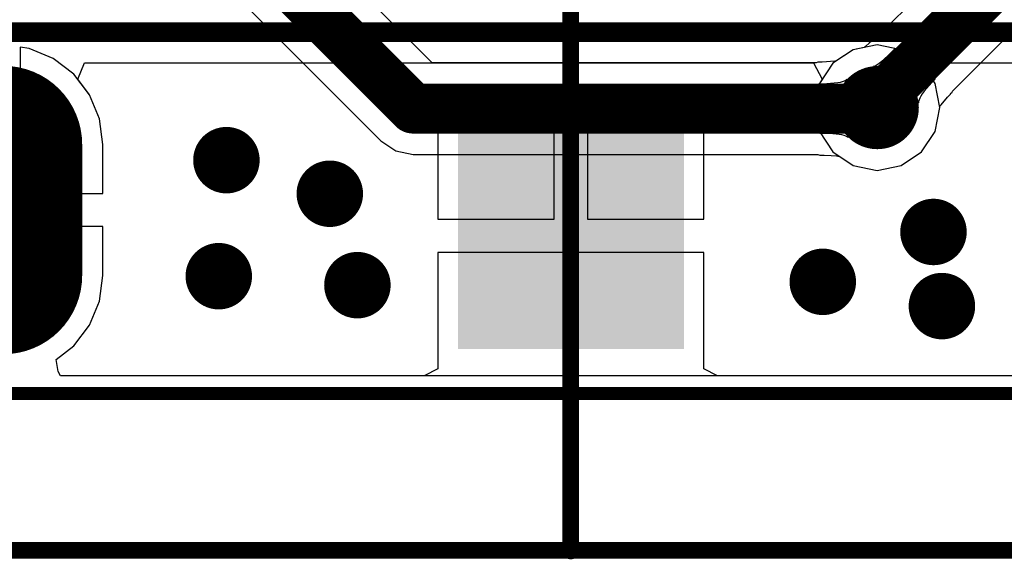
# Model space of a CAD drawing. Header units: millimetres. Extents: x 2.35 to 5.71, y 2.27 to 4.47.
# Tile 8 of 59: x 3.15 to 3.45, y 3.23 to 3.4. Entities that reach past the tile are written whole.
import ezdxf

# ---------------------------------------------------------------- set-up
doc = ezdxf.new("R2010")
doc.units = ezdxf.units.MM
doc.header["$MEASUREMENT"] = 0
for name, color, linetype in [('BottomLayer', 5, 'Continuous'), ('BottomOverlay', 54, 'Continuous'), ('BottomSolder', 6, 'Continuous'), ('KeepOutLayer', 6, 'Continuous'), ('MidLayer1', 16, 'Continuous'), ('MidLayer2', 76, 'Continuous'), ('MultiLayer', 9, 'Continuous'), ('PadHoleLayer', 156, 'Continuous'), ('TopLayer', 1, 'Continuous'), ('TopOverlay', 2, 'Continuous'), ('TopPaste', 8, 'Continuous'), ('TopSolder', 216, 'Continuous'), ('ViaHoleLayer', 16, 'Continuous')]:
    doc.layers.add(name, color=color, linetype=linetype)

# ---------------------------------------------------------------- blocks, each defined once
blk = doc.blocks.new('USB_TYPE_C_16PIN_A_49')
at = {"layer": 'BottomLayer', "const_width": 0.03937}
blk.add_lwpolyline([(-0.0501, 0.17164), (-0.08947, 0.17164)], dxfattribs=at)
at = {"layer": 'BottomLayer', "const_width": 0.01969}
for points in [[(-0.09931, 0.17164, 1), (-0.07963, 0.17164, 1)], [(-0.05994, 0.17164, 1), (-0.04026, 0.17164, 1)]]:
    blk.add_lwpolyline(points, format="xyb", close=True, dxfattribs=at)
at = {"layer": 'BottomSolder', "const_width": 0.04737}
blk.add_lwpolyline([(-0.0501, 0.17164), (-0.08947, 0.17164)], dxfattribs=at)
at = {"layer": 'BottomSolder', "const_width": 0.02369}
for points in [[(-0.10131, 0.17164, 1), (-0.07763, 0.17164, 1)], [(-0.06194, 0.17164, 1), (-0.03826, 0.17164, 1)]]:
    blk.add_lwpolyline(points, format="xyb", close=True, dxfattribs=at)
at = {"layer": 'MidLayer1', "const_width": 0.03937}
blk.add_lwpolyline([(-0.0501, 0.17164), (-0.08947, 0.17164)], dxfattribs=at)
at = {"layer": 'MidLayer1', "const_width": 0.01969}
for points in [[(-0.09931, 0.17164, 1), (-0.07963, 0.17164, 1)], [(-0.05994, 0.17164, 1), (-0.04026, 0.17164, 1)]]:
    blk.add_lwpolyline(points, format="xyb", close=True, dxfattribs=at)
at = {"layer": 'MidLayer2', "const_width": 0.03937}
blk.add_lwpolyline([(-0.0501, 0.17164), (-0.08947, 0.17164)], dxfattribs=at)
at = {"layer": 'MidLayer2', "const_width": 0.01969}
for points in [[(-0.09931, 0.17164, 1), (-0.07963, 0.17164, 1)], [(-0.05994, 0.17164, 1), (-0.04026, 0.17164, 1)]]:
    blk.add_lwpolyline(points, format="xyb", close=True, dxfattribs=at)
at = {"layer": 'MultiLayer', "const_width": 0.03937}
blk.add_lwpolyline([(-0.0501, 0.17164), (-0.08947, 0.17164)], dxfattribs=at)
at = {"layer": 'MultiLayer', "const_width": 0.01969}
for points in [[(-0.09931, 0.17164, 1), (-0.07963, 0.17164, 1)], [(-0.05994, 0.17164, 1), (-0.04026, 0.17164, 1)]]:
    blk.add_lwpolyline(points, format="xyb", close=True, dxfattribs=at)
at = {"layer": 'PadHoleLayer', "const_width": 0.00492}
blk.add_lwpolyline([(-0.07717, 0.15836), (-0.07717, 0.18493, -1), (-0.0624, 0.18493), (-0.0624, 0.15836, -1)], format="xyb", close=True, dxfattribs=at)
at = {"layer": 'TopLayer', "const_width": 0.03937}
blk.add_lwpolyline([(-0.0501, 0.17164), (-0.08947, 0.17164)], dxfattribs=at)
at = {"layer": 'TopLayer', "const_width": 0.01969}
for points in [[(-0.09931, 0.17164, 1), (-0.07963, 0.17164, 1)], [(-0.05994, 0.17164, 1), (-0.04026, 0.17164, 1)]]:
    blk.add_lwpolyline(points, format="xyb", close=True, dxfattribs=at)
at = {"layer": 'TopLayer'}
blk.add_solid([(-0.04756, 0.03093), (-0.10756, 0.03093), (-0.04756, -0.02907), (-0.10756, -0.02907)], dxfattribs=at)
at = {"layer": 'TopOverlay', "const_width": 0.005}
blk.add_lwpolyline([(-0.17215, 0.17657), (-0.17215, -0.17481)], dxfattribs=at)
at = {"layer": 'TopPaste'}
blk.add_solid([(-0.04756, 0.03093), (-0.10756, 0.03093), (-0.04756, -0.02907), (-0.10756, -0.02907)], dxfattribs=at)
at = {"layer": 'TopSolder', "const_width": 0.04737}
blk.add_lwpolyline([(-0.0501, 0.17164), (-0.08947, 0.17164)], dxfattribs=at)
at = {"layer": 'TopSolder', "const_width": 0.02369}
for points in [[(-0.10131, 0.17164, 1), (-0.07763, 0.17164, 1)], [(-0.06194, 0.17164, 1), (-0.03826, 0.17164, 1)]]:
    blk.add_lwpolyline(points, format="xyb", close=True, dxfattribs=at)
at = {"layer": 'TopSolder'}
blk.add_solid([(-0.04356, 0.03493), (-0.11156, 0.03493), (-0.04356, -0.03307), (-0.11156, -0.03307)], dxfattribs=at)
blk = doc.blocks.new('LCD_240X240_B_52')
at = {"layer": 'BottomOverlay', "const_width": 0.00394}
blk.add_lwpolyline([(-0.82024, -1.09689), (0.21303, -1.09689)], dxfattribs=at)

msp = doc.modelspace()

# ---------------------------------------------------------------- linework, layer by layer
at = {"layer": 'BottomLayer'}
for p, q in [((3.45331, 3.43386), (3.41195, 3.3925)), ((3.43315, 3.37477), (3.46875, 3.41037)), ((3.41141, 3.39228), (3.40955, 3.39047)), ((3.41195, 3.3925), (3.41141, 3.39228)), ((3.40814, 3.38918), (3.40713, 3.38836)), ((3.40955, 3.39047), (3.40814, 3.38918)), ((3.15542, 3.38764), (3.15267, 3.388)), ((3.15267, 3.388), (3.15267, 3.34404)), ((3.16264, 3.38465), (3.15542, 3.38764)), ((3.40333, 3.38726), (3.39721, 3.38317)), ((3.40657, 3.3879), (3.40333, 3.38726)), ((3.4067, 3.38807), (3.40657, 3.3879)), ((3.40693, 3.38822), (3.4067, 3.38807)), ((3.40695, 3.38824), (3.40693, 3.38822)), ((3.40698, 3.38825), (3.40695, 3.38824)), ((3.40713, 3.38836), (3.40698, 3.38825)), ((3.41238, 3.38426), (3.41401, 3.38574)), ((3.41401, 3.38574), (3.41594, 3.38763)), ((3.41594, 3.38763), (3.42792, 3.3784)), ((3.16885, 3.37989), (3.16264, 3.38465)), ((3.39721, 3.38317), (3.39312, 3.37705)), ((3.41008, 3.38253), (3.41054, 3.38281)), ((3.41054, 3.38281), (3.41108, 3.38319)), ((3.41108, 3.38319), (3.41238, 3.38426)), ((3.1736, 3.37369), (3.16885, 3.37989)), ((3.4094, 3.38228), (3.4097, 3.38235)), ((3.42297, 3.37123), (3.4094, 3.38228)), ((3.4097, 3.38235), (3.41008, 3.38253)), ((3.39312, 3.37705), (3.39169, 3.36983)), ((3.42694, 3.37739), (3.42464, 3.37477)), ((3.42792, 3.3784), (3.42694, 3.37739)), ((3.17659, 3.36647), (3.1736, 3.37369)), ((3.42409, 3.37402), (3.42365, 3.37333)), ((3.42464, 3.37477), (3.42409, 3.37402)), ((3.43171, 3.37298), (3.43256, 3.37385)), ((3.43256, 3.37385), (3.43271, 3.37423)), ((3.43271, 3.37423), (3.43306, 3.37443)), ((3.43306, 3.37443), (3.43315, 3.37477)), ((3.42298, 3.37166), (3.42297, 3.37123)), ((3.4231, 3.37215), (3.42298, 3.37166)), ((3.42332, 3.37271), (3.4231, 3.37215)), ((3.42365, 3.37333), (3.42332, 3.37271)), ((3.42972, 3.3707), (3.43171, 3.37298)), ((3.39169, 3.36983), (3.39312, 3.36261)), ((3.42797, 3.36261), (3.42941, 3.36983)), ((3.42934, 3.37017), (3.42945, 3.37033)), ((3.42941, 3.36983), (3.42934, 3.37017)), ((3.42945, 3.37033), (3.42972, 3.3707)), ((3.17762, 3.35872), (3.17659, 3.36647)), ((3.39312, 3.36261), (3.39721, 3.35649)), ((3.42389, 3.35649), (3.42797, 3.36261)), ((3.17762, 3.34404), (3.17762, 3.35872)), ((3.39721, 3.35649), (3.40333, 3.3524)), ((3.41777, 3.3524), (3.42389, 3.35649)), ((3.40333, 3.3524), (3.41055, 3.35097)), ((3.41055, 3.35097), (3.41777, 3.3524)), ((3.15267, 3.34404), (3.17762, 3.34404)), ((3.17762, 3.33404), (3.14767, 3.33404)), ((3.17762, 3.31935), (3.17762, 3.33404)), ((3.17659, 3.3116), (3.17762, 3.31935)), ((3.1736, 3.30438), (3.17659, 3.3116)), ((3.16885, 3.29818), (3.1736, 3.30438)), ((3.16354, 3.29411), (3.16885, 3.29818)), ((3.16417, 3.29046), (3.16354, 3.29411)), ((3.16487, 3.28911), (3.16417, 3.29046)), ((3.47103, 3.28911), (3.16487, 3.28911))]:
    msp.add_line(p, q, dxfattribs=at)
at = {"layer": 'BottomLayer', "const_width": 0.015}
msp.add_lwpolyline([(3.41035, 3.37143), (3.46305, 3.42413)], dxfattribs=at)
at = {"layer": 'BottomLayer'}
for points, const_width in [([(3.4043, 3.36983, 1), (3.4168, 3.36983, 1)], 0.0125), ([(3.4066, 3.37143, 1), (3.4141, 3.37143, 1)], 0.0075), ([(3.20975, 3.35403, 1), (3.21975, 3.35403, 1)], 0.01), ([(3.24085, 3.34393, 1), (3.25085, 3.34393, 1)], 0.01), ([(3.42245, 3.33243, 1), (3.43245, 3.33243, 1)], 0.01), ([(3.20745, 3.31913, 1), (3.21745, 3.31913, 1)], 0.01), ([(3.24915, 3.31643, 1), (3.25915, 3.31643, 1)], 0.01), ([(3.38915, 3.31743, 1), (3.39915, 3.31743, 1)], 0.01), ([(3.42499, 3.31013, 1), (3.43499, 3.31013, 1)], 0.01)]:
    msp.add_lwpolyline(points, format="xyb", close=True, dxfattribs=dict(at, const_width=const_width))
at = {"layer": 'KeepOutLayer', "const_width": 0.001}
msp.add_lwpolyline([(2.80058, 3.28248), (3.83627, 3.28248)], dxfattribs=at)
at = {"layer": 'MidLayer1'}
for p, q in [((3.27665, 3.3833), (3.23468, 3.42526)), ((3.21925, 3.40177), (3.26121, 3.3598)), ((3.41055, 3.38869), (3.40333, 3.38726)), ((3.41777, 3.38726), (3.41055, 3.38869)), ((3.15542, 3.38764), (3.15267, 3.388)), ((3.15267, 3.388), (3.15267, 3.34404)), ((3.16264, 3.38465), (3.15542, 3.38764)), ((3.40333, 3.38726), (3.39842, 3.38398)), ((3.42389, 3.38317), (3.41777, 3.38726)), ((3.16885, 3.37989), (3.16264, 3.38465)), ((3.39213, 3.3833), (3.27665, 3.3833)), ((3.39263, 3.38352), (3.39213, 3.3833)), ((3.3927, 3.3835), (3.39263, 3.38352)), ((3.39277, 3.38353), (3.3927, 3.3835)), ((3.39397, 3.38354), (3.39277, 3.38353)), ((3.39782, 3.38382), (3.39397, 3.38354)), ((3.39805, 3.38386), (3.39782, 3.38382)), ((3.3982, 3.3839), (3.39805, 3.38386)), ((3.39842, 3.38398), (3.3982, 3.3839)), ((3.42797, 3.37705), (3.42389, 3.38317)), ((3.1736, 3.37369), (3.16885, 3.37989)), ((3.39283, 3.37703), (3.39424, 3.37704)), ((3.39328, 3.36203), (3.39283, 3.37703)), ((3.39424, 3.37704), (3.39865, 3.37736)), ((3.39865, 3.37736), (3.39944, 3.37751)), ((3.39944, 3.37751), (3.40012, 3.37768)), ((3.40012, 3.37768), (3.40067, 3.37788)), ((3.40067, 3.37788), (3.4011, 3.37811)), ((3.4011, 3.37811), (3.40141, 3.37836)), ((3.40141, 3.37836), (3.40183, 3.36087)), ((3.42941, 3.36983), (3.42797, 3.37705)), ((3.17659, 3.36647), (3.1736, 3.37369)), ((3.42797, 3.36261), (3.42941, 3.36983)), ((3.17762, 3.35872), (3.17659, 3.36647)), ((3.39469, 3.36202), (3.39328, 3.36203)), ((3.39714, 3.36193), (3.39469, 3.36202)), ((3.3991, 3.36174), (3.39714, 3.36193)), ((3.42389, 3.35649), (3.42797, 3.36261)), ((3.26121, 3.3598), (3.26568, 3.35681)), ((3.39989, 3.36161), (3.3991, 3.36174)), ((3.40056, 3.36146), (3.39989, 3.36161)), ((3.40111, 3.36129), (3.40056, 3.36146)), ((3.40153, 3.36109), (3.40111, 3.36129)), ((3.40183, 3.36087), (3.40153, 3.36109)), ((3.17762, 3.34404), (3.17762, 3.35872)), ((3.26568, 3.35681), (3.27095, 3.35577)), ((3.41777, 3.3524), (3.42389, 3.35649)), ((3.27095, 3.35577), (3.39268, 3.35577)), ((3.39268, 3.35577), (3.39323, 3.35554)), ((3.39323, 3.35554), (3.39454, 3.35553)), ((3.39454, 3.35553), (3.39671, 3.35544)), ((3.39671, 3.35544), (3.39827, 3.3553)), ((3.39827, 3.3553), (3.39866, 3.35523)), ((3.39866, 3.35523), (3.39879, 3.3552)), ((3.39879, 3.3552), (3.39879, 3.3552)), ((3.39879, 3.3552), (3.39879, 3.3552)), ((3.39879, 3.3552), (3.39886, 3.35519)), ((3.39886, 3.35519), (3.39914, 3.3551)), ((3.39914, 3.3551), (3.39928, 3.35511)), ((3.39928, 3.35511), (3.40333, 3.3524)), ((3.40333, 3.3524), (3.41055, 3.35097)), ((3.41055, 3.35097), (3.41777, 3.3524)), ((3.15267, 3.34404), (3.17762, 3.34404)), ((3.17762, 3.33404), (3.14767, 3.33404)), ((3.17762, 3.31935), (3.17762, 3.33404)), ((3.17659, 3.3116), (3.17762, 3.31935)), ((3.1736, 3.30438), (3.17659, 3.3116)), ((3.16885, 3.29818), (3.1736, 3.30438)), ((3.16354, 3.29411), (3.16885, 3.29818)), ((3.16417, 3.29046), (3.16354, 3.29411)), ((3.16487, 3.28911), (3.16417, 3.29046)), ((3.47103, 3.28911), (3.16487, 3.28911))]:
    msp.add_line(p, q, dxfattribs=at)
at = {"layer": 'MidLayer1', "const_width": 0.015}
for points in [[(3.22495, 3.41553), (3.27095, 3.36953)], [(3.27095, 3.36953), (3.41025, 3.36953)], [(3.41025, 3.36953), (3.41055, 3.36983)]]:
    msp.add_lwpolyline(points, dxfattribs=at)
at = {"layer": 'MidLayer1'}
for points, const_width in [([(3.4043, 3.36983, 1), (3.4168, 3.36983, 1)], 0.0125), ([(3.2672, 3.36953, 1), (3.2747, 3.36953, 1)], 0.0075), ([(3.2672, 3.36953, 1), (3.2747, 3.36953, 1)], 0.0075), ([(3.4065, 3.36953, 1), (3.414, 3.36953, 1)], 0.0075), ([(3.4065, 3.36953, 1), (3.414, 3.36953, 1)], 0.0075), ([(3.4068, 3.36983, 1), (3.4143, 3.36983, 1)], 0.0075), ([(3.20975, 3.35403, 1), (3.21975, 3.35403, 1)], 0.01), ([(3.24085, 3.34393, 1), (3.25085, 3.34393, 1)], 0.01), ([(3.42245, 3.33243, 1), (3.43245, 3.33243, 1)], 0.01), ([(3.20745, 3.31913, 1), (3.21745, 3.31913, 1)], 0.01), ([(3.24915, 3.31643, 1), (3.25915, 3.31643, 1)], 0.01), ([(3.38915, 3.31743, 1), (3.39915, 3.31743, 1)], 0.01), ([(3.42499, 3.31013, 1), (3.43499, 3.31013, 1)], 0.01)]:
    msp.add_lwpolyline(points, format="xyb", close=True, dxfattribs=dict(at, const_width=const_width))
at = {"layer": 'MidLayer2'}
for p, q in [((3.17003, 3.37836), (3.17209, 3.38336)), ((3.17209, 3.38336), (3.39132, 3.38336)), ((3.39132, 3.38336), (3.39399, 3.37836)), ((3.4271, 3.37836), (3.42977, 3.38336)), ((3.42977, 3.38336), (3.46381, 3.38336)), ((3.1736, 3.37369), (3.17003, 3.37836)), ((3.39312, 3.37705), (3.39169, 3.36983)), ((3.39399, 3.37836), (3.39312, 3.37705)), ((3.42797, 3.37705), (3.4271, 3.37836)), ((3.42941, 3.36983), (3.42797, 3.37705)), ((3.17659, 3.36647), (3.1736, 3.37369)), ((3.39169, 3.36983), (3.39312, 3.36261)), ((3.42797, 3.36261), (3.42941, 3.36983)), ((3.17762, 3.35872), (3.17659, 3.36647)), ((3.39312, 3.36261), (3.39721, 3.35649)), ((3.42389, 3.35649), (3.42797, 3.36261)), ((3.17762, 3.34404), (3.17762, 3.35872)), ((3.39721, 3.35649), (3.40333, 3.3524)), ((3.41777, 3.3524), (3.42389, 3.35649)), ((3.40333, 3.3524), (3.41055, 3.35097)), ((3.41055, 3.35097), (3.41777, 3.3524)), ((3.14767, 3.34404), (3.17762, 3.34404)), ((3.17762, 3.33404), (3.14767, 3.33404)), ((3.17762, 3.31935), (3.17762, 3.33404)), ((3.17659, 3.3116), (3.17762, 3.31935)), ((3.1736, 3.30438), (3.17659, 3.3116)), ((3.16885, 3.29818), (3.1736, 3.30438)), ((3.16354, 3.29411), (3.16885, 3.29818)), ((3.16417, 3.29046), (3.16354, 3.29411)), ((3.16487, 3.28911), (3.16417, 3.29046)), ((3.47103, 3.28911), (3.16487, 3.28911))]:
    msp.add_line(p, q, dxfattribs=at)
at = {"layer": 'MidLayer2', "const_width": 0.006}
msp.add_lwpolyline([(3.08435, 3.39253), (3.51185, 3.39253)], dxfattribs=at)
at = {"layer": 'MidLayer2'}
for points, const_width in [([(3.4043, 3.36983, 1), (3.4168, 3.36983, 1)], 0.0125), ([(3.20975, 3.35403, 1), (3.21975, 3.35403, 1)], 0.01), ([(3.24085, 3.34393, 1), (3.25085, 3.34393, 1)], 0.01), ([(3.42245, 3.33243, 1), (3.43245, 3.33243, 1)], 0.01), ([(3.20745, 3.31913, 1), (3.21745, 3.31913, 1)], 0.01), ([(3.24915, 3.31643, 1), (3.25915, 3.31643, 1)], 0.01), ([(3.38915, 3.31743, 1), (3.39915, 3.31743, 1)], 0.01), ([(3.42499, 3.31013, 1), (3.43499, 3.31013, 1)], 0.01)]:
    msp.add_lwpolyline(points, format="xyb", close=True, dxfattribs=dict(at, const_width=const_width))
at = {"layer": 'MultiLayer'}
for points, const_width in [([(3.4043, 3.36983, 1), (3.4168, 3.36983, 1)], 0.0125), ([(3.20975, 3.35403, 1), (3.21975, 3.35403, 1)], 0.01), ([(3.24085, 3.34393, 1), (3.25085, 3.34393, 1)], 0.01), ([(3.42245, 3.33243, 1), (3.43245, 3.33243, 1)], 0.01), ([(3.20745, 3.31913, 1), (3.21745, 3.31913, 1)], 0.01), ([(3.24915, 3.31643, 1), (3.25915, 3.31643, 1)], 0.01), ([(3.38915, 3.31743, 1), (3.39915, 3.31743, 1)], 0.01), ([(3.42499, 3.31013, 1), (3.43499, 3.31013, 1)], 0.01)]:
    msp.add_lwpolyline(points, format="xyb", close=True, dxfattribs=dict(at, const_width=const_width))
at = {"layer": 'TopLayer'}
for p, q in [((3.41055, 3.38869), (3.40333, 3.38726)), ((3.41777, 3.38726), (3.41055, 3.38869)), ((3.15542, 3.38764), (3.15267, 3.388)), ((3.15267, 3.388), (3.15267, 3.34404)), ((3.16264, 3.38465), (3.15542, 3.38764)), ((3.40333, 3.38726), (3.39721, 3.38317)), ((3.42389, 3.38317), (3.41777, 3.38726)), ((3.16885, 3.37989), (3.16264, 3.38465)), ((3.39721, 3.38317), (3.39312, 3.37705)), ((3.42797, 3.37705), (3.42389, 3.38317)), ((3.1736, 3.37369), (3.16885, 3.37989)), ((3.39312, 3.37705), (3.39169, 3.36983)), ((3.42941, 3.36983), (3.42797, 3.37705)), ((3.17659, 3.36647), (3.1736, 3.37369)), ((3.31339, 3.37126), (3.27839, 3.37126)), ((3.27839, 3.37126), (3.27839, 3.33626)), ((3.31339, 3.33626), (3.31339, 3.37126)), ((3.35839, 3.37126), (3.32339, 3.37126)), ((3.32339, 3.37126), (3.32339, 3.33626)), ((3.35839, 3.33626), (3.35839, 3.37126)), ((3.39169, 3.36983), (3.39312, 3.36261)), ((3.42797, 3.36261), (3.42941, 3.36983)), ((3.17762, 3.35872), (3.17659, 3.36647)), ((3.39312, 3.36261), (3.39721, 3.35649)), ((3.42389, 3.35649), (3.42797, 3.36261)), ((3.17762, 3.34404), (3.17762, 3.35872)), ((3.39721, 3.35649), (3.40333, 3.3524)), ((3.41777, 3.3524), (3.42389, 3.35649)), ((3.40333, 3.3524), (3.41055, 3.35097)), ((3.41055, 3.35097), (3.41777, 3.3524)), ((3.15267, 3.34404), (3.17762, 3.34404)), ((3.27839, 3.33626), (3.31339, 3.33626)), ((3.32339, 3.33626), (3.35839, 3.33626)), ((3.17762, 3.33404), (3.14767, 3.33404)), ((3.17762, 3.31935), (3.17762, 3.33404)), ((3.31839, 3.32626), (3.27839, 3.32626)), ((3.27839, 3.32626), (3.27839, 3.29411)), ((3.35839, 3.32626), (3.31839, 3.32626)), ((3.35839, 3.29411), (3.35839, 3.32626)), ((3.17659, 3.3116), (3.17762, 3.31935)), ((3.1736, 3.30438), (3.17659, 3.3116)), ((3.16885, 3.29818), (3.1736, 3.30438)), ((3.16354, 3.29411), (3.16885, 3.29818)), ((3.16417, 3.29046), (3.16354, 3.29411)), ((3.27839, 3.29411), (3.27839, 3.29126)), ((3.35839, 3.29126), (3.35839, 3.29411)), ((3.27839, 3.29126), (3.27428, 3.28911)), ((3.3625, 3.28911), (3.35839, 3.29126)), ((3.16487, 3.28911), (3.16417, 3.29046)), ((3.27428, 3.28911), (3.16487, 3.28911)), ((3.47103, 3.28911), (3.3625, 3.28911))]:
    msp.add_line(p, q, dxfattribs=at)
for points, const_width in [([(3.4043, 3.36983, 1), (3.4168, 3.36983, 1)], 0.0125), ([(3.20975, 3.35403, 1), (3.21975, 3.35403, 1)], 0.01), ([(3.24085, 3.34393, 1), (3.25085, 3.34393, 1)], 0.01), ([(3.42245, 3.33243, 1), (3.43245, 3.33243, 1)], 0.01), ([(3.20745, 3.31913, 1), (3.21745, 3.31913, 1)], 0.01), ([(3.24915, 3.31643, 1), (3.25915, 3.31643, 1)], 0.01), ([(3.38915, 3.31743, 1), (3.39915, 3.31743, 1)], 0.01), ([(3.42499, 3.31013, 1), (3.43499, 3.31013, 1)], 0.01)]:
    msp.add_lwpolyline(points, format="xyb", close=True, dxfattribs=dict(at, const_width=const_width))
at = {"layer": 'TopOverlay', "const_width": 0.005}
msp.add_lwpolyline([(3.31835, 3.23646), (3.31835, 3.45751)], dxfattribs=at)
at = {"layer": 'TopOverlay', "const_width": 0.0025}
msp.add_lwpolyline([(3.3171, 3.23646, 1), (3.3196, 3.23646, 1)], format="xyb", close=True, dxfattribs=at)
at = {"layer": 'ViaHoleLayer'}
for points, const_width in [([(3.4068, 3.36983, 1), (3.4143, 3.36983, 1)], 0.0075), ([(3.21225, 3.35403, 1), (3.21725, 3.35403, 1)], 0.005), ([(3.24335, 3.34393, 1), (3.24835, 3.34393, 1)], 0.005), ([(3.42495, 3.33243, 1), (3.42995, 3.33243, 1)], 0.005), ([(3.20995, 3.31913, 1), (3.21495, 3.31913, 1)], 0.005), ([(3.25165, 3.31643, 1), (3.25665, 3.31643, 1)], 0.005), ([(3.39165, 3.31743, 1), (3.39665, 3.31743, 1)], 0.005), ([(3.42749, 3.31013, 1), (3.43249, 3.31013, 1)], 0.005)]:
    msp.add_lwpolyline(points, format="xyb", close=True, dxfattribs=dict(at, const_width=const_width))

# ---------------------------------------------------------------- block references
for name, p, rotation in [('LCD_240X240_B_52', (3.6219, 4.38076), 360), ('USB_TYPE_C_16PIN_A_49', (3.31932, 3.40882), 90)]:
    msp.add_blockref(name, p, dxfattribs=dict(rotation=rotation))

doc.saveas('drawing.dxf')
